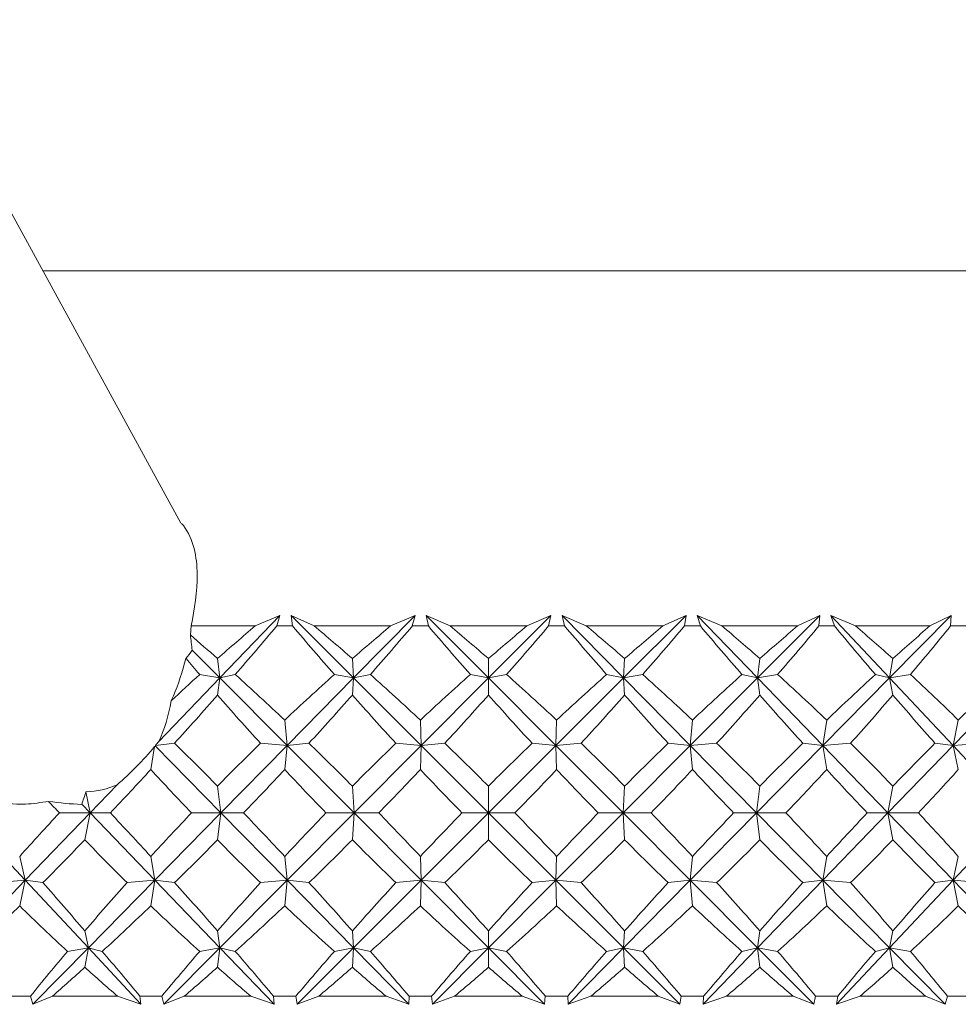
# Model space of a CAD drawing. Header units: inches. Extents: x -3.6 to 22.2, y -7.8 to 16.7.
# Tile 6 of 127: x -0.748 to -0.254, y -0.611 to -0.092. Entities that reach past the tile are written whole.
import ezdxf

# ---------------------------------------------------------------- set-up
doc = ezdxf.new("R2010")
doc.units = ezdxf.units.IN
doc.header["$MEASUREMENT"] = 0

msp = doc.modelspace()

# ---------------------------------------------------------------- linework, layer by layer
at = {"color": 7, "linetype": 'Continuous', "lineweight": 15}
for p, q in [((-0.66321, -0.35723), (-0.8083, -0.09207)), ((-0.73589, -0.22441), (0.19661, -0.22441)), ((-0.64273, -0.43881), (-0.61107, -0.40589)), ((-0.62406, -0.41141), (-0.61107, -0.40589)), ((-0.61276, -0.41141), (-0.61107, -0.40589)), ((-0.59305, -0.41141), (-0.60519, -0.40589)), ((-0.60439, -0.41141), (-0.60519, -0.40589)), ((-0.57227, -0.43881), (-0.60519, -0.40589)), ((-0.57227, -0.43881), (-0.53993, -0.40589)), ((-0.55277, -0.41141), (-0.53993, -0.40589)), ((-0.54135, -0.41141), (-0.53993, -0.40589)), ((-0.52149, -0.41141), (-0.534, -0.40589)), ((-0.53291, -0.41141), (-0.534, -0.40589)), ((-0.5012, -0.43881), (-0.534, -0.40589)), ((-0.5012, -0.43881), (-0.46844, -0.40589)), ((-0.48101, -0.41141), (-0.46844, -0.40589)), ((-0.46957, -0.41141), (-0.46844, -0.40589)), ((-0.44971, -0.41141), (-0.46251, -0.40589)), ((-0.46113, -0.41141), (-0.46251, -0.40589)), ((-0.43008, -0.43881), (-0.46251, -0.40589)), ((-0.43008, -0.43881), (-0.39716, -0.40589)), ((-0.40937, -0.41141), (-0.39716, -0.40589)), ((-0.398, -0.41141), (-0.39716, -0.40589)), ((-0.3783, -0.41141), (-0.39127, -0.40589)), ((-0.38962, -0.41141), (-0.39127, -0.40589)), ((-0.35948, -0.43881), (-0.39127, -0.40589)), ((-0.35948, -0.43881), (-0.32667, -0.40589)), ((-0.33842, -0.41141), (-0.32667, -0.40589)), ((-0.32722, -0.41141), (-0.32667, -0.40589)), ((-0.30783, -0.41141), (-0.32088, -0.40589)), ((-0.31897, -0.41141), (-0.32088, -0.40589)), ((-0.28998, -0.43881), (-0.32088, -0.40589)), ((-0.28998, -0.43881), (-0.25755, -0.40589)), ((-0.26873, -0.41141), (-0.25755, -0.40589)), ((-0.25779, -0.41141), (-0.25755, -0.40589)), ((-0.65776, -0.41141), (-0.65828, -0.41615)), ((-0.62406, -0.41141), (-0.65776, -0.41141)), ((-0.60439, -0.41141), (-0.61276, -0.41141)), ((-0.55277, -0.41141), (-0.59305, -0.41141)), ((-0.53291, -0.41141), (-0.54135, -0.41141)), ((-0.48101, -0.41141), (-0.52149, -0.41141)), ((-0.46113, -0.41141), (-0.46957, -0.41141)), ((-0.40937, -0.41141), (-0.44971, -0.41141)), ((-0.38962, -0.41141), (-0.398, -0.41141)), ((-0.33842, -0.41141), (-0.3783, -0.41141)), ((-0.31897, -0.41141), (-0.32722, -0.41141)), ((-0.26873, -0.41141), (-0.30783, -0.41141)), ((-0.24973, -0.41141), (-0.25779, -0.41141)), ((-0.64273, -0.43881), (-0.65732, -0.42416)), ((-0.64273, -0.43881), (-0.644, -0.42861)), ((-0.57227, -0.43881), (-0.57293, -0.42861)), ((-0.5012, -0.43881), (-0.50125, -0.42861)), ((-0.43008, -0.43881), (-0.42952, -0.42861)), ((-0.35948, -0.43881), (-0.35831, -0.42861)), ((-0.28998, -0.43881), (-0.28821, -0.42861)), ((-0.67495, -0.4723), (-0.64273, -0.43881)), ((-0.64273, -0.43881), (-0.65337, -0.437)), ((-0.64273, -0.43881), (-0.644, -0.44779)), ((-0.64273, -0.43881), (-0.63461, -0.437)), ((-0.60728, -0.47443), (-0.64273, -0.43881)), ((-0.60728, -0.47443), (-0.57227, -0.43881)), ((-0.57227, -0.43881), (-0.58243, -0.437)), ((-0.57227, -0.43881), (-0.57293, -0.44779)), ((-0.57227, -0.43881), (-0.56343, -0.437)), ((-0.53665, -0.47443), (-0.57227, -0.43881)), ((-0.53665, -0.47443), (-0.5012, -0.43881)), ((-0.5012, -0.43881), (-0.51079, -0.437)), ((-0.5012, -0.43881), (-0.50125, -0.44779)), ((-0.5012, -0.43881), (-0.4917, -0.437)), ((-0.4657, -0.47443), (-0.5012, -0.43881)), ((-0.4657, -0.47443), (-0.43008, -0.43881)), ((-0.43008, -0.43881), (-0.43903, -0.437)), ((-0.43008, -0.43881), (-0.42001, -0.437)), ((-0.39498, -0.47443), (-0.43008, -0.43881)), ((-0.43008, -0.43881), (-0.42952, -0.44779)), ((-0.39498, -0.47443), (-0.35948, -0.43881)), ((-0.35948, -0.43881), (-0.36773, -0.437)), ((-0.35948, -0.43881), (-0.34892, -0.437)), ((-0.35948, -0.43881), (-0.35831, -0.44779)), ((-0.32507, -0.47443), (-0.35948, -0.43881)), ((-0.32507, -0.47443), (-0.28998, -0.43881)), ((-0.28998, -0.43881), (-0.29745, -0.437)), ((-0.28998, -0.43881), (-0.27901, -0.437)), ((-0.28998, -0.43881), (-0.28821, -0.44779)), ((-0.25654, -0.47443), (-0.28998, -0.43881)), ((-0.25654, -0.47443), (-0.22213, -0.43881)), ((-0.60728, -0.47443), (-0.60858, -0.46102)), ((-0.53665, -0.47443), (-0.53713, -0.46102)), ((-0.4657, -0.47443), (-0.46535, -0.46102)), ((-0.39498, -0.47443), (-0.39381, -0.46102)), ((-0.32507, -0.47443), (-0.32309, -0.46102)), ((-0.25654, -0.47443), (-0.25376, -0.46102)), ((-0.67708, -0.47493), (-0.67911, -0.48702)), ((-0.64214, -0.50991), (-0.67668, -0.47476)), ((-0.67664, -0.47439), (-0.66656, -0.47321)), ((-0.64214, -0.50991), (-0.60728, -0.47443)), ((-0.60728, -0.47443), (-0.62131, -0.47321)), ((-0.60728, -0.47443), (-0.60858, -0.48702)), ((-0.60728, -0.47443), (-0.59582, -0.47321)), ((-0.57197, -0.50991), (-0.60728, -0.47443)), ((-0.57197, -0.50991), (-0.53665, -0.47443)), ((-0.53665, -0.47443), (-0.54998, -0.47321)), ((-0.53665, -0.47443), (-0.53713, -0.48702)), ((-0.53665, -0.47443), (-0.52428, -0.47321)), ((-0.50118, -0.50991), (-0.53665, -0.47443)), ((-0.50118, -0.50991), (-0.4657, -0.47443)), ((-0.4657, -0.47443), (-0.47822, -0.47321)), ((-0.4657, -0.47443), (-0.45249, -0.47321)), ((-0.43034, -0.50991), (-0.4657, -0.47443)), ((-0.4657, -0.47443), (-0.46535, -0.48702)), ((-0.43034, -0.50991), (-0.39498, -0.47443)), ((-0.39498, -0.47443), (-0.40659, -0.47321)), ((-0.39498, -0.47443), (-0.38106, -0.47321)), ((-0.39498, -0.47443), (-0.39381, -0.48702)), ((-0.36003, -0.50991), (-0.39498, -0.47443)), ((-0.36003, -0.50991), (-0.32507, -0.47443)), ((-0.32507, -0.47443), (-0.33568, -0.47321)), ((-0.32507, -0.47443), (-0.31055, -0.47321)), ((-0.32507, -0.47443), (-0.32309, -0.48702)), ((-0.2908, -0.50991), (-0.32507, -0.47443)), ((-0.2908, -0.50991), (-0.25654, -0.47443)), ((-0.25654, -0.47443), (-0.26606, -0.47321)), ((-0.25654, -0.47443), (-0.24152, -0.47321)), ((-0.25654, -0.47443), (-0.25376, -0.48702)), ((-0.22323, -0.50991), (-0.25654, -0.47443)), ((-0.71113, -0.50991), (-0.69686, -0.49507)), ((-0.64214, -0.50991), (-0.644, -0.49577)), ((-0.57197, -0.50991), (-0.57293, -0.49577)), ((-0.50118, -0.50991), (-0.50125, -0.49577)), ((-0.43034, -0.50991), (-0.42952, -0.49577)), ((-0.36003, -0.50991), (-0.35831, -0.49577)), ((-0.2908, -0.50991), (-0.28821, -0.49577)), ((-0.71113, -0.50991), (-0.71328, -0.4988)), ((-0.71113, -0.50991), (-0.71551, -0.50536)), ((-0.74526, -0.54539), (-0.77839, -0.50991)), ((-0.74526, -0.54539), (-0.71113, -0.50991)), ((-0.71113, -0.50991), (-0.72727, -0.50991)), ((-0.71113, -0.50991), (-0.71386, -0.52406)), ((-0.677, -0.54539), (-0.71113, -0.50991)), ((-0.71113, -0.50991), (-0.70039, -0.50991)), ((-0.677, -0.54539), (-0.64214, -0.50991)), ((-0.64214, -0.50991), (-0.6577, -0.50991)), ((-0.64214, -0.50991), (-0.644, -0.52406)), ((-0.60728, -0.54539), (-0.64214, -0.50991)), ((-0.64214, -0.50991), (-0.63025, -0.50991)), ((-0.60728, -0.54539), (-0.57197, -0.50991)), ((-0.57197, -0.50991), (-0.58683, -0.50991)), ((-0.57197, -0.50991), (-0.57293, -0.52406)), ((-0.53665, -0.54539), (-0.57197, -0.50991)), ((-0.57197, -0.50991), (-0.55902, -0.50991)), ((-0.53665, -0.54539), (-0.50118, -0.50991)), ((-0.50118, -0.50991), (-0.51522, -0.50991)), ((-0.50118, -0.50991), (-0.50125, -0.52406)), ((-0.4657, -0.54539), (-0.50118, -0.50991)), ((-0.50118, -0.50991), (-0.48728, -0.50991)), ((-0.4657, -0.54539), (-0.43034, -0.50991)), ((-0.43034, -0.50991), (-0.44345, -0.50991)), ((-0.39498, -0.54539), (-0.43034, -0.50991)), ((-0.43034, -0.50991), (-0.42952, -0.52406)), ((-0.43034, -0.50991), (-0.4156, -0.50991)), ((-0.39498, -0.54539), (-0.36003, -0.50991)), ((-0.36003, -0.50991), (-0.3721, -0.50991)), ((-0.36003, -0.50991), (-0.35831, -0.52406)), ((-0.32507, -0.54539), (-0.36003, -0.50991)), ((-0.36003, -0.50991), (-0.34457, -0.50991)), ((-0.32507, -0.54539), (-0.2908, -0.50991)), ((-0.2908, -0.50991), (-0.30174, -0.50991)), ((-0.2908, -0.50991), (-0.28821, -0.52406)), ((-0.25654, -0.54539), (-0.2908, -0.50991)), ((-0.2908, -0.50991), (-0.27475, -0.50991)), ((-0.25654, -0.54539), (-0.22323, -0.50991)), ((-0.74526, -0.54539), (-0.74817, -0.5328)), ((-0.677, -0.54539), (-0.67911, -0.5328)), ((-0.60728, -0.54539), (-0.60858, -0.5328)), ((-0.53665, -0.54539), (-0.53713, -0.5328)), ((-0.4657, -0.54539), (-0.46535, -0.5328)), ((-0.39498, -0.54539), (-0.39381, -0.5328)), ((-0.32507, -0.54539), (-0.32309, -0.5328)), ((-0.25654, -0.54539), (-0.25376, -0.5328)), ((-0.77953, -0.58101), (-0.74526, -0.54539)), ((-0.74526, -0.54539), (-0.76035, -0.54662)), ((-0.74526, -0.54539), (-0.74817, -0.55881)), ((-0.712, -0.58101), (-0.74526, -0.54539)), ((-0.74526, -0.54539), (-0.73593, -0.54662)), ((-0.712, -0.58101), (-0.677, -0.54539)), ((-0.677, -0.54539), (-0.69162, -0.54662)), ((-0.677, -0.54539), (-0.67911, -0.55881)), ((-0.64273, -0.58101), (-0.677, -0.54539)), ((-0.677, -0.54539), (-0.66656, -0.54662)), ((-0.64273, -0.58101), (-0.60728, -0.54539)), ((-0.60728, -0.54539), (-0.62131, -0.54662)), ((-0.60728, -0.54539), (-0.60858, -0.55881)), ((-0.57227, -0.58101), (-0.60728, -0.54539)), ((-0.60728, -0.54539), (-0.59582, -0.54662)), ((-0.57227, -0.58101), (-0.53665, -0.54539)), ((-0.53665, -0.54539), (-0.54998, -0.54662)), ((-0.53665, -0.54539), (-0.53713, -0.55881)), ((-0.5012, -0.58101), (-0.53665, -0.54539)), ((-0.53665, -0.54539), (-0.52428, -0.54662)), ((-0.5012, -0.58101), (-0.4657, -0.54539)), ((-0.4657, -0.54539), (-0.47822, -0.54662)), ((-0.43008, -0.58101), (-0.4657, -0.54539)), ((-0.4657, -0.54539), (-0.46535, -0.55881)), ((-0.4657, -0.54539), (-0.45249, -0.54662)), ((-0.43008, -0.58101), (-0.39498, -0.54539)), ((-0.39498, -0.54539), (-0.40659, -0.54662)), ((-0.39498, -0.54539), (-0.39381, -0.55881)), ((-0.35948, -0.58101), (-0.39498, -0.54539)), ((-0.39498, -0.54539), (-0.38106, -0.54662)), ((-0.35948, -0.58101), (-0.32507, -0.54539)), ((-0.32507, -0.54539), (-0.33568, -0.54662)), ((-0.32507, -0.54539), (-0.32309, -0.55881)), ((-0.28998, -0.58101), (-0.32507, -0.54539)), ((-0.32507, -0.54539), (-0.31055, -0.54662)), ((-0.28998, -0.58101), (-0.25654, -0.54539)), ((-0.25654, -0.54539), (-0.26606, -0.54662)), ((-0.25654, -0.54539), (-0.25376, -0.55881)), ((-0.22213, -0.58101), (-0.25654, -0.54539)), ((-0.25654, -0.54539), (-0.24152, -0.54662)), ((-0.712, -0.58101), (-0.71386, -0.57204)), ((-0.64273, -0.58101), (-0.644, -0.57204)), ((-0.57227, -0.58101), (-0.57293, -0.57204)), ((-0.5012, -0.58101), (-0.50125, -0.57204)), ((-0.43008, -0.58101), (-0.42952, -0.57204)), ((-0.35948, -0.58101), (-0.35831, -0.57204)), ((-0.28998, -0.58101), (-0.28821, -0.57204)), ((-0.74117, -0.61069), (-0.712, -0.58101)), ((-0.712, -0.58101), (-0.72303, -0.58283)), ((-0.712, -0.58101), (-0.71386, -0.59121)), ((-0.712, -0.58101), (-0.70466, -0.58283)), ((-0.68429, -0.61069), (-0.712, -0.58101)), ((-0.67227, -0.61069), (-0.64273, -0.58101)), ((-0.64273, -0.58101), (-0.65337, -0.58283)), ((-0.64273, -0.58101), (-0.644, -0.59121)), ((-0.64273, -0.58101), (-0.63461, -0.58283)), ((-0.61418, -0.61069), (-0.64273, -0.58101)), ((-0.60195, -0.61069), (-0.57227, -0.58101)), ((-0.57227, -0.58101), (-0.58243, -0.58283)), ((-0.57227, -0.58101), (-0.57293, -0.59121)), ((-0.57227, -0.58101), (-0.56343, -0.58283)), ((-0.54311, -0.61069), (-0.57227, -0.58101)), ((-0.53078, -0.61069), (-0.5012, -0.58101)), ((-0.5012, -0.58101), (-0.51079, -0.58283)), ((-0.5012, -0.58101), (-0.50125, -0.59121)), ((-0.47166, -0.61069), (-0.5012, -0.58101)), ((-0.5012, -0.58101), (-0.4917, -0.58283)), ((-0.45932, -0.61069), (-0.43008, -0.58101)), ((-0.43008, -0.58101), (-0.43903, -0.58283)), ((-0.43008, -0.58101), (-0.42952, -0.59121)), ((-0.4004, -0.61069), (-0.43008, -0.58101)), ((-0.43008, -0.58101), (-0.42001, -0.58283)), ((-0.38815, -0.61069), (-0.35948, -0.58101)), ((-0.35948, -0.58101), (-0.36773, -0.58283)), ((-0.35948, -0.58101), (-0.35831, -0.59121)), ((-0.3299, -0.61069), (-0.35948, -0.58101)), ((-0.35948, -0.58101), (-0.34892, -0.58283)), ((-0.31784, -0.61069), (-0.28998, -0.58101)), ((-0.28998, -0.58101), (-0.29745, -0.58283)), ((-0.28998, -0.58101), (-0.28821, -0.59121)), ((-0.26074, -0.61069), (-0.28998, -0.58101)), ((-0.28998, -0.58101), (-0.27901, -0.58283)), ((-0.74252, -0.60641), (-0.7538, -0.60641)), ((-0.74252, -0.60641), (-0.74117, -0.61069)), ((-0.73095, -0.60641), (-0.74117, -0.61069)), ((-0.69666, -0.60641), (-0.73095, -0.60641)), ((-0.69666, -0.60641), (-0.68429, -0.61069)), ((-0.6849, -0.60641), (-0.68429, -0.61069)), ((-0.67332, -0.60641), (-0.6849, -0.60641)), ((-0.67332, -0.60641), (-0.67227, -0.61069)), ((-0.66147, -0.60641), (-0.67227, -0.61069)), ((-0.62645, -0.60641), (-0.66147, -0.60641)), ((-0.62645, -0.60641), (-0.61418, -0.61069)), ((-0.61446, -0.60641), (-0.61418, -0.61069)), ((-0.60269, -0.60641), (-0.61446, -0.60641)), ((-0.60269, -0.60641), (-0.60195, -0.61069)), ((-0.59065, -0.60641), (-0.60195, -0.61069)), ((-0.55518, -0.60641), (-0.59065, -0.60641)), ((-0.55518, -0.60641), (-0.54311, -0.61069)), ((-0.54307, -0.60641), (-0.54311, -0.61069)), ((-0.5312, -0.60641), (-0.54307, -0.60641)), ((-0.5312, -0.60641), (-0.53078, -0.61069)), ((-0.51907, -0.60641), (-0.53078, -0.61069)), ((-0.48343, -0.60641), (-0.51907, -0.60641)), ((-0.48343, -0.60641), (-0.47166, -0.61069)), ((-0.47129, -0.60641), (-0.47166, -0.61069)), ((-0.45941, -0.60641), (-0.47129, -0.60641)), ((-0.45941, -0.60641), (-0.45932, -0.61069)), ((-0.44729, -0.60641), (-0.45932, -0.61069)), ((-0.41177, -0.60641), (-0.44729, -0.60641)), ((-0.41177, -0.60641), (-0.4004, -0.61069)), ((-0.39971, -0.60641), (-0.4004, -0.61069)), ((-0.38792, -0.60641), (-0.39971, -0.60641)), ((-0.38792, -0.60641), (-0.38815, -0.61069)), ((-0.3759, -0.60641), (-0.38815, -0.61069)), ((-0.34079, -0.60641), (-0.3759, -0.60641)), ((-0.34079, -0.60641), (-0.3299, -0.61069)), ((-0.3289, -0.60641), (-0.3299, -0.61069)), ((-0.31729, -0.60641), (-0.3289, -0.60641)), ((-0.31729, -0.60641), (-0.31784, -0.61069)), ((-0.30548, -0.60641), (-0.31784, -0.61069)), ((-0.27105, -0.60641), (-0.30548, -0.60641)), ((-0.27105, -0.60641), (-0.26074, -0.61069)), ((-0.25943, -0.60641), (-0.26074, -0.61069)), ((-0.2481, -0.60641), (-0.25943, -0.60641))]:
    msp.add_line(p, q, dxfattribs=at)
for centre, major_axis, ratio, start_param, end_param in [((-0.49542, -1.62714), (0.36695, 1.37255), 0.517929, 0.638009, 0.663312), ((-0.49542, 0.60732), (0.68982, 1.37055), 0.295613, 4.006467, 4.034133), ((-0.49542, 0.60732), (-0.56154, 1.36569), 0.417225, 2.226856, 2.254521), ((-0.49542, -1.62714), (-0.56978, 1.36569), 0.411193, 5.587566, 5.612868), ((-0.49542, -1.62714), (0.44149, 1.36883), 0.487384, 0.656339, 0.681641), ((-0.49542, 0.60732), (0.65599, 1.36814), 0.334688, 4.017884, 4.045549), ((-0.49542, 0.60732), (-0.60919, 1.36621), 0.379546, 2.229105, 2.25677), ((-0.49542, -1.62714), (-0.5156, 1.36628), 0.4477, 5.590095, 5.615397), ((-0.49542, -1.62714), (0.50601, 1.36651), 0.453446, 0.666774, 0.692077), ((-0.49542, 0.60732), (0.61625, 1.36641), 0.373339, 4.025576, 4.053241), ((-0.49542, 0.60732), (-0.64997, 1.3678), 0.340995, 2.236114, 2.263779), ((-0.49542, -1.62714), (-0.45262, 1.36835), 0.482076, 5.599338, 5.624641), ((-0.49542, -1.62714), (0.56154, 1.36569), 0.417225, 0.670317, 0.69562), ((-0.49542, 0.60732), (0.56978, 1.36569), 0.411193, 4.028664, 4.056329), ((-0.49542, 0.60732), (-0.68471, 1.37013), 0.301969, 2.24698, 2.274645), ((-0.49542, -1.62714), (-0.37975, 1.37186), 0.513259, 5.616332, 5.641634), ((-0.49542, -1.62714), (0.60919, 1.36621), 0.379546, 0.668068, 0.69337), ((-0.49542, 0.60732), (0.5156, 1.36628), 0.4477, 4.026136, 4.053801), ((-0.49542, 0.60732), (-0.71407, 1.37288), 0.262732, 2.260943, 2.288608), ((-0.49542, -1.62714), (-0.29632, 1.37637), 0.539896, 5.641752, 5.667054), ((-0.49542, -1.62714), (0.64997, 1.3678), 0.340995, 0.661059, 0.686362), ((-0.49542, 0.60732), (0.45262, 1.36835), 0.482076, 4.016892, 4.044557), ((-0.49542, -1.62714), (-0.61625, 1.36641), 0.373339, 5.590654, 5.608861), ((-0.73255, -0.42528), (-0.0229, 0.17304), 0.428687, 4.662205, 4.70841), ((-0.76258, -0.37041), (0.10919, -0.04639), 0.629115, 6.099247, 6.171615), ((-0.49542, 0.60732), (-0.50601, 1.36651), 0.453446, 2.248869, 2.258064), ((-0.49542, -1.62714), (0.36695, 1.37255), 0.517929, 0.675244, 0.694381), ((-0.49542, -1.62714), (-0.61625, 1.36641), 0.373339, 5.545774, 5.578721), ((-0.49542, -1.62714), (0.44149, 1.36883), 0.487384, 0.693574, 0.726521), ((-0.49542, -1.62714), (-0.56978, 1.36569), 0.411193, 5.542686, 5.575633), ((-0.49542, -1.62714), (0.50601, 1.36651), 0.453446, 0.704009, 0.736957), ((-0.49542, -1.62714), (-0.5156, 1.36628), 0.4477, 5.545215, 5.578162), ((-0.49542, -1.62714), (0.56154, 1.36569), 0.417225, 0.707552, 0.740499), ((-0.49542, -1.62714), (-0.45262, 1.36835), 0.482076, 5.554458, 5.587406), ((-0.49542, -1.62714), (0.60919, 1.36621), 0.379546, 0.705303, 0.73825), ((-0.49542, -1.62714), (-0.37975, 1.37186), 0.513259, 5.571452, 5.604399), ((-0.49542, -1.62714), (0.64997, 1.3678), 0.340995, 0.698294, 0.731242), ((-0.49542, -1.62714), (-0.29632, 1.37637), 0.539896, 5.596872, 5.629819), ((-0.49542, -1.62714), (0.68471, 1.37013), 0.301969, 0.687428, 0.720375), ((-0.80254, -0.29737), (-0.10854, 0.19627), 0.419091, 3.433014, 3.619027), ((-0.49542, 0.60732), (0.68982, 1.37055), 0.295613, 3.965743, 3.994535), ((-0.49542, 0.60732), (-0.50601, 1.36651), 0.453446, 2.269996, 2.298789), ((-0.49542, 0.60732), (0.65599, 1.36814), 0.334688, 3.97716, 4.005952), ((-0.49542, 0.60732), (-0.56154, 1.36569), 0.417225, 2.266454, 2.295246), ((-0.49542, 0.60732), (0.61625, 1.36641), 0.373339, 3.984851, 4.013644), ((-0.49542, 0.60732), (-0.60919, 1.36621), 0.379546, 2.268703, 2.297495), ((-0.49542, 0.60732), (0.56978, 1.36569), 0.411193, 3.98794, 4.016732), ((-0.49542, 0.60732), (-0.64997, 1.3678), 0.340995, 2.275711, 2.304503), ((-0.49542, 0.60732), (0.5156, 1.36628), 0.4477, 3.985411, 4.014203), ((-0.49542, 0.60732), (-0.68471, 1.37013), 0.301969, 2.286577, 2.31537), ((-0.49542, 0.60732), (0.45262, 1.36835), 0.482076, 3.976167, 4.004959), ((-0.49542, 0.60732), (-0.71407, 1.37288), 0.262732, 2.300541, 2.329333), ((-0.72301, -0.44272), (0.06532, 0.07262), 0.571449, 4.49114, 4.781737), ((-0.74651, -0.39977), (0.10631, -0.04073), 0.672311, 5.649111, 5.653904), ((-0.74879, -0.3956), (-0.02174, 0.17955), 0.391837, 4.208953, 4.211258), ((-0.72301, -0.44272), (0.06532, 0.07262), 0.571449, 4.788836, 4.816496), ((-0.49542, -1.62714), (-0.65599, 1.36814), 0.334688, 5.508586, 5.537378), ((-0.49542, -1.62714), (0.44149, 1.36883), 0.487384, 0.742609, 0.771401), ((-0.49542, -1.62714), (-0.61625, 1.36641), 0.373339, 5.500894, 5.529686), ((-0.49542, -1.62714), (0.50601, 1.36651), 0.453446, 0.753044, 0.781836), ((-0.49542, -1.62714), (-0.56978, 1.36569), 0.411193, 5.497806, 5.526598), ((-0.49542, -1.62714), (0.56154, 1.36569), 0.417225, 0.756587, 0.785379), ((-0.49542, -1.62714), (-0.5156, 1.36628), 0.4477, 5.500335, 5.529127), ((-0.49542, -1.62714), (0.60919, 1.36621), 0.379546, 0.754338, 0.78313), ((-0.49542, -1.62714), (-0.45262, 1.36835), 0.482076, 5.509578, 5.538371), ((-0.49542, -1.62714), (0.64997, 1.3678), 0.340995, 0.747329, 0.776122), ((-0.49542, -1.62714), (-0.37975, 1.37186), 0.513259, 5.526572, 5.555364), ((-0.49542, -1.62714), (0.68471, 1.37013), 0.301969, 0.736463, 0.765255), ((-0.49542, 0.60732), (0.68982, 1.37055), 0.295613, 3.922238, 3.949655), ((-0.49542, 0.60732), (-0.44149, 1.36883), 0.487384, 2.325312, 2.352729), ((-0.49542, 0.60732), (0.65599, 1.36814), 0.334688, 3.933655, 3.961072), ((-0.49542, 0.60732), (-0.50601, 1.36651), 0.453446, 2.314876, 2.342293), ((-0.49542, 0.60732), (0.61625, 1.36641), 0.373339, 3.941347, 3.968764), ((-0.49542, 0.60732), (-0.56154, 1.36569), 0.417225, 2.311333, 2.33875), ((-0.49542, 0.60732), (0.56978, 1.36569), 0.411193, 3.944435, 3.971852), ((-0.49542, 0.60732), (-0.60919, 1.36621), 0.379546, 2.313583, 2.341), ((-0.49542, 0.60732), (0.5156, 1.36628), 0.4477, 3.941906, 3.969323), ((-0.49542, 0.60732), (-0.64997, 1.3678), 0.340995, 2.320591, 2.348008), ((-0.49542, 0.60732), (0.45262, 1.36835), 0.482076, 3.932663, 3.96008), ((-0.49542, 0.60732), (-0.68471, 1.37013), 0.301969, 2.331457, 2.358874), ((-0.49542, 0.60732), (0.37975, 1.37186), 0.513259, 3.915669, 3.943086), ((-0.80254, -0.29737), (-0.10854, 0.19627), 0.419091, 2.9341, 3.107658), ((-0.77124, -0.35458), (-0.02221, 0.1886), 0.349492, 3.745912, 3.801643), ((-0.73351, -0.42353), (0.10395, -0.03481), 0.712993, 4.951944, 5.11597), ((-0.49542, 0.60732), (-0.36695, 1.37255), 0.517929, 2.363627, 2.371058), ((-0.49542, -1.62714), (0.36695, 1.37255), 0.517929, 0.770534, 0.797951), ((-0.49542, -1.62714), (-0.68982, 1.37055), 0.295613, 5.475123, 5.50254), ((-0.49542, -1.62714), (0.44149, 1.36883), 0.487384, 0.788864, 0.816281), ((-0.49542, -1.62714), (-0.65599, 1.36814), 0.334688, 5.463706, 5.491123), ((-0.49542, -1.62714), (0.50601, 1.36651), 0.453446, 0.799299, 0.826716), ((-0.49542, -1.62714), (-0.61625, 1.36641), 0.373339, 5.456014, 5.483431), ((-0.49542, -1.62714), (0.56154, 1.36569), 0.417225, 0.802842, 0.830259), ((-0.49542, -1.62714), (-0.56978, 1.36569), 0.411193, 5.452926, 5.480343), ((-0.49542, -1.62714), (0.60919, 1.36621), 0.379546, 0.800593, 0.82801), ((-0.49542, -1.62714), (-0.5156, 1.36628), 0.4477, 5.455455, 5.482872), ((-0.49542, -1.62714), (0.64997, 1.3678), 0.340995, 0.793585, 0.821002), ((-0.49542, -1.62714), (-0.45262, 1.36835), 0.482076, 5.464698, 5.492115), ((-0.49542, -1.62714), (0.68471, 1.37013), 0.301969, 0.782718, 0.810135), ((-0.49542, -1.62714), (-0.37975, 1.37186), 0.513259, 5.481692, 5.509109), ((-0.49542, 0.60732), (0.68982, 1.37055), 0.295613, 3.875983, 3.904775), ((-0.49542, 0.60732), (-0.36695, 1.37255), 0.517929, 2.388521, 2.417313), ((-0.49542, 0.60732), (0.65599, 1.36814), 0.334688, 3.8874, 3.916192), ((-0.49542, 0.60732), (-0.44149, 1.36883), 0.487384, 2.370192, 2.398984), ((-0.49542, 0.60732), (0.61625, 1.36641), 0.373339, 3.895092, 3.923884), ((-0.49542, 0.60732), (-0.50601, 1.36651), 0.453446, 2.359756, 2.388548), ((-0.49542, 0.60732), (0.56978, 1.36569), 0.411193, 3.89818, 3.926972), ((-0.49542, 0.60732), (-0.56154, 1.36569), 0.417225, 2.356213, 2.385006), ((-0.49542, 0.60732), (0.5156, 1.36628), 0.4477, 3.895651, 3.924443), ((-0.49542, 0.60732), (-0.60919, 1.36621), 0.379546, 2.358463, 2.387255), ((-0.49542, 0.60732), (0.45262, 1.36835), 0.482076, 3.886407, 3.9152), ((-0.49542, 0.60732), (-0.64997, 1.3678), 0.340995, 2.365471, 2.394263), ((-0.49542, 0.60732), (0.37975, 1.37186), 0.513259, 3.869414, 3.898206), ((-0.49542, 0.60732), (-0.68471, 1.37013), 0.301969, 2.376337, 2.405129), ((-0.49542, -1.62714), (-0.71836, 1.37335), 0.256359, 5.444646, 5.473438), ((-0.49542, -1.62714), (0.44149, 1.36883), 0.487384, 0.832369, 0.861161), ((-0.49542, -1.62714), (-0.68982, 1.37055), 0.295613, 5.430243, 5.459035), ((-0.49542, -1.62714), (0.50601, 1.36651), 0.453446, 0.842804, 0.871596), ((-0.49542, -1.62714), (-0.65599, 1.36814), 0.334688, 5.418826, 5.447618), ((-0.49542, -1.62714), (0.56154, 1.36569), 0.417225, 0.846347, 0.875139), ((-0.49542, -1.62714), (-0.61625, 1.36641), 0.373339, 5.411134, 5.439927), ((-0.49542, -1.62714), (0.60919, 1.36621), 0.379546, 0.844098, 0.87289), ((-0.49542, -1.62714), (-0.56978, 1.36569), 0.411193, 5.408046, 5.436838), ((-0.49542, -1.62714), (0.64997, 1.3678), 0.340995, 0.837089, 0.865881), ((-0.49542, -1.62714), (-0.5156, 1.36628), 0.4477, 5.410575, 5.439367), ((-0.49542, -1.62714), (0.68471, 1.37013), 0.301969, 0.826223, 0.855015), ((-0.49542, -1.62714), (-0.45262, 1.36835), 0.482076, 5.419819, 5.448611), ((-0.49542, -1.62714), (0.71407, 1.37288), 0.262732, 0.81226, 0.841052), ((-0.49542, 0.60732), (0.68982, 1.37055), 0.295613, 3.826948, 3.859895), ((-0.49542, 0.60732), (-0.28178, 1.37715), 0.543684, 2.460204, 2.493151), ((-0.49542, 0.60732), (0.65599, 1.36814), 0.334688, 3.838365, 3.871312), ((-0.49542, 0.60732), (-0.36695, 1.37255), 0.517929, 2.433401, 2.466349), ((-0.49542, 0.60732), (0.61625, 1.36641), 0.373339, 3.846057, 3.879004), ((-0.49542, 0.60732), (-0.44149, 1.36883), 0.487384, 2.415072, 2.448019), ((-0.49542, 0.60732), (0.56978, 1.36569), 0.411193, 3.849145, 3.882092), ((-0.49542, 0.60732), (-0.50601, 1.36651), 0.453446, 2.404636, 2.437584), ((-0.49542, 0.60732), (0.5156, 1.36628), 0.4477, 3.846616, 3.879563), ((-0.49542, 0.60732), (-0.56154, 1.36569), 0.417225, 2.401093, 2.434041), ((-0.49542, 0.60732), (0.45262, 1.36835), 0.482076, 3.837372, 3.87032), ((-0.49542, 0.60732), (-0.60919, 1.36621), 0.379546, 2.403342, 2.43629), ((-0.49542, 0.60732), (0.37975, 1.37186), 0.513259, 3.820379, 3.853326), ((-0.49542, 0.60732), (-0.64997, 1.3678), 0.340995, 2.410351, 2.443298), ((-0.49542, 0.60732), (0.29632, 1.37637), 0.539896, 3.794959, 3.827906), ((-0.49542, 0.60732), (-0.68471, 1.37013), 0.301969, 2.421217, 2.454165), ((-0.49542, -1.62714), (0.44149, 1.36883), 0.487384, 0.873093, 0.89861), ((-0.49542, -1.62714), (-0.71836, 1.37335), 0.256359, 5.407197, 5.432713), ((-0.49542, -1.62714), (0.50601, 1.36651), 0.453446, 0.883529, 0.909045), ((-0.49542, -1.62714), (-0.68982, 1.37055), 0.295613, 5.392794, 5.41831), ((-0.49542, -1.62714), (0.56154, 1.36569), 0.417225, 0.887072, 0.912588), ((-0.49542, -1.62714), (-0.65599, 1.36814), 0.334688, 5.381377, 5.406894), ((-0.49542, -1.62714), (0.60919, 1.36621), 0.379546, 0.884822, 0.910339), ((-0.49542, -1.62714), (-0.61625, 1.36641), 0.373339, 5.373686, 5.399202), ((-0.49542, -1.62714), (0.64997, 1.3678), 0.340995, 0.877814, 0.90333), ((-0.49542, -1.62714), (-0.56978, 1.36569), 0.411193, 5.370597, 5.396113), ((-0.49542, -1.62714), (0.68471, 1.37013), 0.301969, 0.866948, 0.892464), ((-0.49542, -1.62714), (-0.5156, 1.36628), 0.4477, 5.373126, 5.398642), ((-0.49542, -1.62714), (0.71407, 1.37288), 0.262732, 0.852984, 0.878501), ((-0.49542, -1.62714), (-0.45262, 1.36835), 0.482076, 5.38237, 5.407886), ((-0.49542, 0.60732), (0.65599, 1.36814), 0.334688, 3.804154, 3.826432), ((-0.49542, 0.60732), (-0.28178, 1.37715), 0.543684, 2.505084, 2.527362), ((-0.49542, 0.60732), (0.61625, 1.36641), 0.373339, 3.811845, 3.834124), ((-0.49542, 0.60732), (-0.36695, 1.37255), 0.517929, 2.478281, 2.50056), ((-0.49542, 0.60732), (0.56978, 1.36569), 0.411193, 3.814934, 3.837212), ((-0.49542, 0.60732), (-0.44149, 1.36883), 0.487384, 2.459951, 2.48223), ((-0.49542, 0.60732), (0.5156, 1.36628), 0.4477, 3.812405, 3.834683), ((-0.49542, 0.60732), (-0.50601, 1.36651), 0.453446, 2.449516, 2.471795), ((-0.49542, 0.60732), (0.45262, 1.36835), 0.482076, 3.803161, 3.82544), ((-0.49542, 0.60732), (-0.56154, 1.36569), 0.417225, 2.445973, 2.468252), ((-0.49542, 0.60732), (0.37975, 1.37186), 0.513259, 3.786168, 3.808446), ((-0.49542, 0.60732), (-0.60919, 1.36621), 0.379546, 2.448222, 2.470501), ((-0.49542, 0.60732), (0.29632, 1.37637), 0.539896, 3.760748, 3.783026), ((-0.49542, 0.60732), (-0.64997, 1.3678), 0.340995, 2.455231, 2.477509)]:
    msp.add_ellipse(centre, major_axis=major_axis, ratio=ratio, start_param=start_param, end_param=end_param, dxfattribs=at)
for points, knots in [([(-0.65776, -0.41141), (-0.65617, -0.40239), (-0.65299, -0.38436), (-0.65664, -0.36506), (-0.66265, -0.35765), (-0.66302, -0.3572)], [0, 0, 0, 0, 0.484054, 0.968212, 1, 1, 1, 1]), ([(-0.66057, -0.42858), (-0.66249, -0.43527), (-0.66466, -0.44285), (-0.66796, -0.44996), (-0.66834, -0.45079)], [0, 0, 0, 0, 0.883119, 1, 1, 1, 1]), ([(-0.73295, -0.50379), (-0.737, -0.50443), (-0.74714, -0.50601), (-0.75723, -0.50462), (-0.76329, -0.50379)], [0, 0, 0, 0, 0.399659, 1, 1, 1, 1])]:
    msp.add_open_spline(points, degree=3, knots=knots, dxfattribs=at)

doc.saveas('drawing.dxf')
